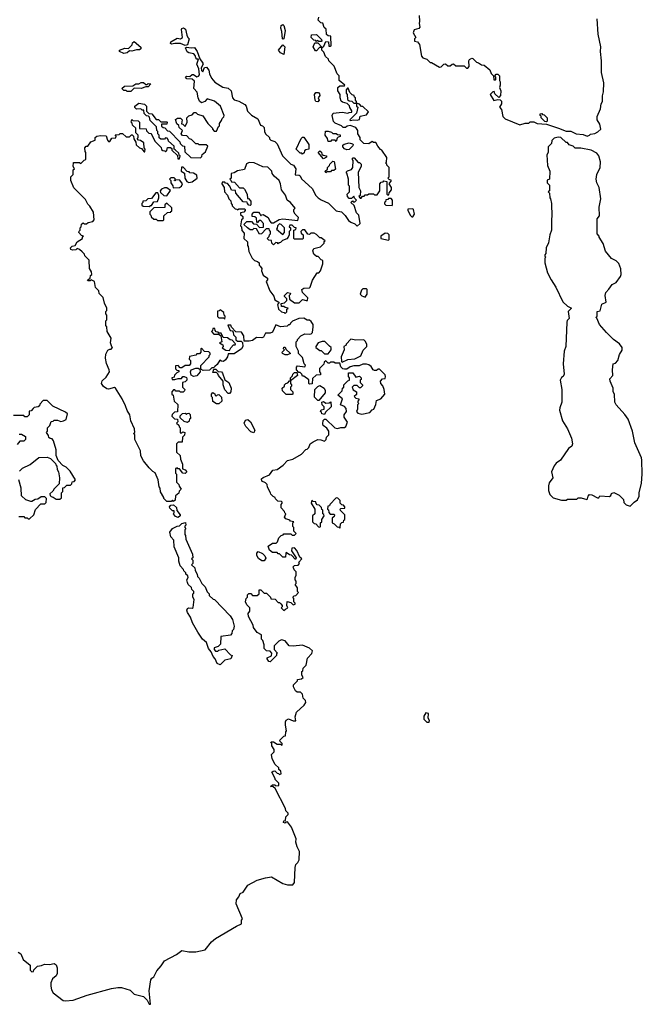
# Model space of a CAD drawing. Extents: x 2789571 to 2951634, y 860514 to 1033803.
# Tile 32 of 102: x 2860240 to 2865600, y 959720 to 968199. Entities that reach past the tile are written whole.
import ezdxf

# ---------------------------------------------------------------- set-up
doc = ezdxf.new("R2010")
doc.units = 0

msp = doc.modelspace()

# ---------------------------------------------------------------- linework, layer by layer
at = {"layer": '0CON05XD'}
for points in [[(2862575, 966953.3), (2862597.5, 966945), (2862617.5, 966915), (2862611.7, 966861.7), (2862645, 966860), (2862653, 966853), (2862667, 966827), (2862757.5, 966745), (2862790, 966685), (2862810, 966665), (2862835, 966647.5), (2862899.2, 966619.2), (2862963.9, 966553.9), (2863010, 966545), (2863043, 966513), (2863070.7, 966470.7), (2863090, 966455), (2863125, 966440), (2863145, 966420), (2863170, 966445), (2863160, 966515), (2863140, 966535), (2863118.3, 966598.3), (2863090, 966625), (2863105, 966640), (2863111.7, 966631.7), (2863125, 966630), (2863140, 966645), (2863121.7, 966661.7), (2863115, 966680), (2863095, 966660), (2863075, 966660), (2863062.5, 966675), (2863060, 966695), (2863080, 966715), (2863080, 966765), (2863070, 966775), (2863070, 966825), (2863057, 966877), (2863050, 966885), (2863061.7, 966898.3), (2863095, 966910), (2863107.5, 966925), (2863110, 966985), (2863102.5, 966997.5), (2863111.7, 967008.3), (2863118.3, 967008.3), (2863155, 966970), (2863165, 966970), (2863180, 966955), (2863180, 966935), (2863152.5, 966885), (2863160, 966755), (2863172.5, 966725), (2863170, 966685), (2863160, 966675), (2863171.7, 966661.7), (2863178.3, 966661.7), (2863191.7, 966678.3), (2863205, 966680), (2863215, 966690), (2863235, 966690), (2863245, 966700), (2863285, 966700), (2863295, 966690), (2863318.3, 966691.7), (2863340, 966725), (2863340, 966785), (2863351.7, 966798.3), (2863368.3, 966801.7), (2863375, 966810), (2863400, 966805), (2863400, 966695), (2863405, 966690), (2863418.3, 966691.7), (2863421.7, 966708.3), (2863440, 966735), (2863440, 966755), (2863420, 966785), (2863440, 966815), (2863421.7, 966821.7), (2863410, 966835), (2863420, 966845), (2863420, 966925), (2863400, 966945), (2863400, 966955), (2863390, 966965), (2863397, 966973), (2863401.7, 967011.7), (2863356.4, 967076.4), (2863345, 967080), (2863321.7, 967108.3), (2863305, 967140), (2863285, 967140), (2863275, 967150), (2863245, 967130), (2863201.7, 967131.7), (2863170, 967165), (2863170, 967185), (2863150, 967215), (2863150, 967245), (2863135, 967270), (2863085, 967287.5), (2863058.3, 967281.7), (2863045, 967270), (2863025, 967270), (2863010, 967285), (2862956.4, 967306.4), (2862941.7, 967321.7), (2862930, 967375), (2862937.5, 967392.5), (2863015, 967401.2), (2863065, 967392.5), (2863075, 967400), (2863098.3, 967401.7), (2863100, 967415), (2863081.7, 967441.7), (2863078.3, 967458.3), (2863058.3, 967478.3), (2863018.3, 967488.3), (2863008.3, 967498.3), (2863000, 967525), (2863000, 967555), (2862980, 967585), (2862980, 967615), (2862995, 967630), (2863035, 967630), (2863040, 967635), (2862990, 967675), (2862990, 967715), (2862971.7, 967731.7), (2862948.3, 967798.3), (2862911.7, 967831.7), (2862900, 967845), (2862898.3, 967858.3), (2862871.7, 967881.7), (2862858.3, 967918.3), (2862840, 967935), (2862840, 967960), (2862821.7, 967958.3), (2862795, 967930), (2862785, 967930), (2862767.5, 967965), (2862781.7, 967998.3), (2862805, 968000), (2862845, 967960), (2862858.3, 967971.7), (2862875, 968010), (2862898.3, 968008.3), (2862901.7, 967971.7), (2862915, 967970), (2862920, 967975), (2862918.3, 968058.3), (2862895, 968060), (2862881.7, 968071.7), (2862878.3, 968118.3), (2862861.7, 968131.7), (2862848.3, 968168.3), (2862831.7, 968171.7), (2862810, 968195), (2862815, 968220)], [(2863680, 968235), (2863682.5, 968185), (2863677.5, 968165), (2863683.3, 968135), (2863675, 968122.5), (2863635, 968110), (2863627.5, 968085), (2863650, 968045), (2863640, 968035), (2863640, 968015), (2863665, 968007.5), (2863682, 967985), (2863700, 967885), (2863711.7, 967871.7), (2863745, 967860), (2863775, 967830), (2863785, 967830), (2863855, 967790), (2863868.3, 967791.7), (2863890, 967815), (2863905, 967820), (2863925, 967800), (2863945, 967800), (2863963, 967817), (2863975, 967817.5), (2863995, 967800), (2864065, 967800), (2864085, 967780), (2864098.3, 967781.7), (2864110, 967795), (2864107.5, 967845), (2864112.5, 967855), (2864133, 967867), (2864140, 967865), (2864171.7, 967831.7), (2864188.3, 967828.3), (2864215, 967810), (2864238.3, 967808.3), (2864288.3, 967768.3), (2864300, 967735), (2864320, 967715), (2864321.7, 967681.7), (2864335, 967680), (2864340, 967685), (2864340, 967705), (2864330, 967715), (2864341.7, 967728.3), (2864355, 967730), (2864370, 967715), (2864370, 967675), (2864377.5, 967665), (2864377.5, 967635), (2864370, 967615), (2864382.5, 967585), (2864380, 967545), (2864365, 967530), (2864331.7, 967561.7), (2864325, 967580), (2864311.7, 967578.3), (2864290, 967555), (2864321.7, 967501.7), (2864355, 967512.5), (2864375, 967510), (2864387, 967497), (2864387, 967473), (2864370, 967445), (2864387.5, 967425), (2864400, 967365), (2864420, 967345), (2864545, 967292.5), (2864591.7, 967308.3), (2864621.7, 967308.3), (2864635, 967320), (2864665, 967320), (2864693.6, 967303.6), (2864775, 967300), (2864877.5, 967265), (2864945, 967240), (2864985, 967237.5), (2865030, 967215), (2865090, 967210), (2865125, 967196.7)], [(2865125, 967196.7), (2865145, 967203.3), (2865155, 967212.5), (2865191.7, 967218.3), (2865218.3, 967231.7), (2865243.3, 967255), (2865235, 967300), (2865210, 967335), (2865210, 967365), (2865239.3, 967430.7), (2865246.7, 967475), (2865256.2, 967495), (2865257, 967543), (2865266.4, 967576.4), (2865268.8, 967655), (2865248.8, 967745), (2865250, 967845), (2865240, 967925), (2865242, 967965), (2865220, 968075), (2865212.5, 968205)], [(2861665, 967977.5), (2861625, 967993.3), (2861575, 967993.3), (2861547, 967987), (2861537.5, 967995), (2861540.7, 968009.3), (2861595, 968040), (2861625, 968033.3), (2861642.5, 968045), (2861633.3, 968115), (2861636.7, 968123.3), (2861650.7, 968129.3), (2861668, 968118), (2861677.5, 968065), (2861687.5, 968045), (2861700, 968035), (2861685, 967982.5), (2861665, 967977.5)], [(2862505, 968030), (2862502.5, 968035), (2862496.1, 968096.1), (2862486.7, 968125), (2862491.7, 968148.3), (2862505, 968157.5), (2862515, 968150), (2862526, 968105), (2862515, 968032.5), (2862505, 968030)], [(2862835, 968010), (2862815, 968010), (2862805, 968020), (2862795, 968010), (2862788.3, 968018.3), (2862771.7, 968021.7), (2862750, 968045), (2862751.7, 968068.3), (2862795, 968070), (2862838.3, 968028.3), (2862840, 968015), (2862835, 968010)], [(2861918.3, 965211.7), (2861908.3, 965201.7), (2861895, 965200), (2861875, 965180), (2861818.3, 965178.3), (2861800, 965190), (2861799.3, 965220.7), (2861870, 965295), (2861871.7, 965308.3), (2861880, 965315), (2861878.3, 965328.3), (2861868.3, 965338.3), (2861831.7, 965341.7), (2861805, 965370), (2861800, 965365), (2861800, 965335), (2861788.3, 965321.7), (2861765, 965320), (2861755, 965310), (2861701.7, 965298.3), (2861700, 965275), (2861710, 965265), (2861710, 965235), (2861698.3, 965221.7), (2861665, 965220), (2861635, 965200), (2861621.7, 965201.7), (2861605, 965220), (2861581.7, 965218.3), (2861581.7, 965191.7), (2861591.7, 965181.7), (2861608.3, 965178.3), (2861610, 965165), (2861591.7, 965158.3), (2861571.7, 965138.3), (2861568.3, 965121.7), (2861550, 965115), (2861551.7, 965101.7), (2861575, 965100), (2861605, 965110), (2861631.7, 965108.3), (2861643.3, 965126.7), (2861655, 965127.5), (2861676.4, 965116.4), (2861680, 965105), (2861680, 965095), (2861665, 965080), (2861640, 965075), (2861640, 965035), (2861660, 965015), (2861658.3, 965001.7), (2861648.3, 964991.7), (2861625, 964990), (2861615, 965000), (2861585, 965000), (2861575, 965010), (2861565, 965010), (2861550, 964995), (2861550, 964975), (2861560, 964965), (2861570, 964915), (2861600, 964885), (2861598.3, 964821.7), (2861571.7, 964818.3), (2861551.7, 964798.3), (2861550, 964785), (2861571.7, 964761.7), (2861598.3, 964758.3), (2861600, 964735), (2861590, 964725), (2861608.3, 964708.3), (2861611.7, 964691.7), (2861620, 964685), (2861621.7, 964641.7), (2861635, 964640), (2861645, 964650), (2861660, 964645), (2861658.3, 964621.7), (2861640, 964605), (2861638.3, 964561.7), (2861605, 964560), (2861590, 964545), (2861590, 964475), (2861620, 964445), (2861623, 964413), (2861641.7, 964371.7), (2861641.7, 964331.7), (2861665, 964322.5), (2861677.5, 964305), (2861665, 964290), (2861645, 964292.5), (2861615, 964330), (2861601.7, 964331.7), (2861595, 964340), (2861580, 964335), (2861580, 964295), (2861590, 964285), (2861590, 964215), (2861610, 964195), (2861611.7, 964181.7), (2861630, 964155), (2861611.7, 964138.3), (2861608.3, 964121.7), (2861581.7, 964098.3), (2861578.3, 964061.7), (2861565, 964050), (2861555, 964060), (2861545, 964050), (2861505, 964050), (2861480, 964075), (2861480, 964085), (2861453, 964133), (2861450, 964165), (2861440, 964175), (2861432.5, 964235), (2861407, 964297), (2861385, 964307.5), (2861355, 964340), (2861305, 964400), (2861283, 964443), (2861280, 964485), (2861230, 964585), (2861230, 964625), (2861220, 964635), (2861230, 964645), (2861227.5, 964675), (2861197.5, 964745), (2861187.5, 964795), (2861164.1, 964834.1), (2861151.2, 964875), (2861121.2, 964935), (2861065, 965026.2), (2861055, 965031.2), (2861005, 965017.3), (2860989.1, 965019.1), (2860960.5, 965040.5), (2860944.7, 965064.7), (2860950.3, 965089.7), (2860985, 965121.4), (2861011.9, 965165), (2861011.1, 965185), (2860987.5, 965237.5), (2860978.6, 965285), (2860980.3, 965319.7), (2860998.3, 965351.7), (2861015, 965362.5), (2861027.5, 965362.5), (2861040, 965375), (2861031.7, 965381.7), (2861020, 965415), (2861027, 965457), (2860992.5, 965515), (2860990, 965555), (2860980, 965565), (2860980, 965605), (2860990, 965615), (2860990, 965655), (2860980, 965665), (2860980, 965685), (2860990, 965695), (2860990, 965715), (2860968.3, 965758.3), (2860957, 965807), (2860925, 965840), (2860920, 965865), (2860893, 965893), (2860882.5, 965945), (2860855, 965960), (2860845, 965950), (2860825, 965950), (2860822.5, 965955), (2860847.5, 965972.5), (2860850, 965995), (2860860, 966005), (2860857, 966027), (2860840, 966055), (2860837, 966127), (2860800, 966165), (2860798.3, 966178.3), (2860778.3, 966198.3), (2860755, 966220), (2860733, 966227), (2860721.7, 966218.3), (2860693.9, 966213.9), (2860680.7, 966220.7), (2860677.5, 966235), (2860692.3, 966247.7), (2860716.7, 966253.3), (2860733.6, 966286.4), (2860780, 966315), (2860781.7, 966328.3), (2860790, 966335), (2860771.7, 966341.7), (2860750, 966365), (2860751.7, 966378.3), (2860760, 966385), (2860760, 966405), (2860770, 966415), (2860771.7, 966438.3), (2860785, 966450), (2860795, 966440), (2860815, 966440), (2860828.3, 966451.7), (2860868.3, 966461.7), (2860880, 966475), (2860875, 966540), (2860843, 966593), (2860825, 966610), (2860805, 966650), (2860705, 966750), (2860680, 966815), (2860680, 966845), (2860700, 966865), (2860700, 966905), (2860710, 966915), (2860700, 966935), (2860701.7, 966968.3), (2860755, 966970), (2860765, 966960), (2860795, 966990), (2860810, 966995), (2860810, 967055), (2860803, 967063), (2860800, 967095), (2860811.7, 967108.3), (2860825, 967110), (2860851.7, 967148.3), (2860888.3, 967161.7), (2860890, 967185), (2860903, 967197), (2860935, 967202.5), (2860985, 967200), (2860995, 967160), (2861005, 967150), (2861015, 967150), (2861031.7, 967178.3), (2861068.3, 967181.7), (2861070, 967195), (2861061.7, 967208.3), (2861095, 967210), (2861105, 967220), (2861125, 967220), (2861155, 967190), (2861185, 967190), (2861201.7, 967208.3), (2861208.3, 967208.3), (2861220, 967195), (2861221.7, 967171.7), (2861240, 967145), (2861241.7, 967121.7), (2861270, 967095), (2861288.3, 967088.3), (2861311.7, 967061.7), (2861318.3, 967061.7), (2861320, 967085), (2861310, 967095), (2861308.3, 967138.3), (2861278.3, 967158.3), (2861261.7, 967161.7), (2861250, 967175), (2861260, 967185), (2861260, 967205), (2861240, 967225), (2861240, 967265), (2861211.7, 967291.7), (2861208.3, 967308.3), (2861200, 967315), (2861205, 967340), (2861215, 967330), (2861258.3, 967328.3), (2861270, 967315), (2861271.7, 967261.7), (2861328.3, 967258.3), (2861331.7, 967241.7), (2861351.7, 967221.7), (2861368.3, 967218.3), (2861378.3, 967208.3), (2861401.7, 967151.7), (2861458.3, 967098.3), (2861461.7, 967081.7), (2861471.7, 967071.7), (2861488.3, 967068.3), (2861495, 967060), (2861507, 967073), (2861511.7, 967098.3), (2861538.3, 967098.3), (2861548.3, 967088.3), (2861550, 967075), (2861598.3, 967028.3), (2861600, 967000), (2861615, 967000), (2861620, 967025), (2861611.7, 967031.7), (2861608.3, 967048.3), (2861578.3, 967078.3), (2861570, 967085), (2861568.3, 967108.3), (2861521.7, 967151.7), (2861518.3, 967168.3), (2861508.3, 967178.3), (2861495, 967180), (2861485, 967170), (2861455, 967170), (2861441.7, 967181.7), (2861440, 967205), (2861430, 967215), (2861430, 967235), (2861420, 967245), (2861417, 967277), (2861361.7, 967331.7), (2861358.3, 967358.3), (2861348.3, 967368.3), (2861331.7, 967371.7), (2861311.7, 967391.7), (2861308.3, 967418.3), (2861295, 967420), (2861281.7, 967431.7), (2861245, 967427.5), (2861231.7, 967441.7), (2861230, 967455), (2861265, 967480), (2861315, 967470), (2861330, 967455), (2861331.7, 967411.7), (2861351.7, 967391.7), (2861378.3, 967388.3), (2861415, 967340), (2861435, 967340), (2861455, 967320), (2861505, 967320), (2861510, 967315), (2861505, 967300), (2861461.7, 967298.3), (2861461.7, 967281.7), (2861475, 967270), (2861488.3, 967268.3), (2861511.7, 967241.7), (2861528.3, 967238.3), (2861618.3, 967148.3), (2861621.7, 967131.7), (2861641.7, 967111.7), (2861658.3, 967108.3), (2861661.7, 967061.7), (2861711.7, 967011.7), (2861795, 967010), (2861808.3, 967021.7), (2861811.7, 967038.3), (2861838.3, 967061.7), (2861858.3, 967108.3), (2861845, 967120), (2861785, 967120), (2861775, 967130), (2861755, 967130), (2861718.3, 967168.3), (2861701.7, 967171.7), (2861678.3, 967198.3), (2861641.7, 967201.7), (2861630, 967215), (2861640, 967245), (2861611.7, 967271.7), (2861608.3, 967288.3), (2861591.7, 967301.7), (2861581.7, 967338.3), (2861598.3, 967351.7), (2861625, 967350), (2861637.5, 967335), (2861631.7, 967301.7), (2861645, 967300), (2861665, 967280), (2861682.5, 967315), (2861680, 967355), (2861695, 967370), (2861725, 967380), (2861741.7, 967398.3), (2861755, 967400), (2861770, 967385), (2861815, 967370), (2861860, 967305), (2861900, 967265), (2861900, 967255), (2861915, 967240), (2861935, 967240), (2861951.7, 967278.3), (2861960, 967285), (2861960, 967305), (2861978.3, 967331.7), (2861981.7, 967348.3), (2861998.3, 967361.7), (2862000, 967375), (2861967.5, 967455), (2861916.1, 967496.1), (2861855, 967517.5), (2861832.5, 967495), (2861805, 967482.5), (2861786.4, 967496.4), (2861776.2, 967525), (2861767.5, 967575), (2861740, 967605), (2861745, 967670), (2861725, 967687.5), (2861678.3, 967688.3), (2861667.5, 967705), (2861675, 967712.5), (2861705, 967710), (2861725, 967727.5), (2861735, 967727.5), (2861765, 967706.7), (2861778, 967712), (2861786.7, 967725), (2861782.5, 967775), (2861763.3, 967815), (2861778.3, 967858.3), (2861765, 967860), (2861755, 967870), (2861751.7, 967891.7), (2861740, 967905), (2861695, 967913.3), (2861682.3, 967922.3), (2861667.5, 967955), (2861677, 967963), (2861715, 967956), (2861745, 967960), (2861767.5, 967925), (2861791.7, 967861.7), (2861817.5, 967825), (2861820, 967815), (2861802.5, 967785), (2861805, 967760), (2861815, 967750), (2861831.7, 967788.3), (2861849.3, 967789.3), (2861867.5, 967765), (2861873, 967733), (2861890, 967695), (2861920.7, 967660.7), (2861988.3, 967618.3), (2862035, 967610), (2862060, 967585), (2862072.5, 967525), (2862085, 967510), (2862125, 967497.5), (2862179.3, 967469.3), (2862190, 967455), (2862200.7, 967410.7), (2862235, 967377.5), (2862290, 967345), (2862311.7, 967291.7), (2862330, 967285), (2862345, 967270), (2862347.5, 967235), (2862357, 967217), (2862390, 967185), (2862391.7, 967171.7), (2862401.7, 967161.7), (2862435, 967150), (2862455, 967130), (2862502.5, 967025), (2862575, 966953.3)], [(2861135, 967907.5), (2861100, 967925), (2861100, 967935), (2861145, 967952.5), (2861175, 967950), (2861208.3, 967981.7), (2861211.7, 967998.3), (2861225, 968010), (2861281.7, 967961.7), (2861281.7, 967948.3), (2861271.7, 967938.3), (2861245, 967940), (2861205, 967927.5), (2861185, 967930), (2861165, 967912.5), (2861135, 967907.5)], [(2862515, 967900), (2862485, 967912.5), (2862467.5, 967935), (2862505, 967982.5), (2862522.5, 967965), (2862515, 967900)], [(2861195, 967580), (2861165, 967580), (2861155, 967590), (2861135, 967590), (2861120, 967605), (2861143, 967627), (2861215, 967630), (2861240, 967645), (2861265, 967647.5), (2861285, 967657.5), (2861305, 967657.5), (2861325, 967640), (2861338.3, 967641.7), (2861345, 967650), (2861370, 967645), (2861345, 967620), (2861325, 967620), (2861285, 967607.5), (2861225, 967610), (2861195, 967580)], [(2863140, 967480), (2863140, 967495), (2863130, 967505), (2863130, 967525), (2863121.7, 967531.7), (2863120, 967545), (2863101.7, 967551.7), (2863081.7, 967571.7), (2863068.3, 967608.3), (2863061.7, 967608.3), (2863050, 967595), (2863050, 967565), (2863060, 967555), (2863062.5, 967512.5), (2863075, 967500), (2863098.3, 967498.3), (2863115, 967480), (2863135, 967480), (2863140, 967480)], [(2862805, 967490), (2862790, 967495), (2862782.5, 967505), (2862777.5, 967555), (2862788.3, 967571.7), (2862811.7, 967571.7), (2862821.7, 967561.7), (2862822.5, 967545), (2862810, 967525), (2862817.5, 967505), (2862805, 967490)], [(2863085, 967330), (2863115, 967337.5), (2863145, 967332.5), (2863165, 967340), (2863171.7, 967368.3), (2863225, 967380), (2863242.5, 967405), (2863195, 967450), (2863181.7, 967451.7), (2863165, 967470), (2863140, 967480), (2863140, 967455), (2863150, 967445), (2863140, 967395), (2863082.5, 967335), (2863085, 967330)], [(2864775, 967320), (2864761.7, 967321.7), (2864730, 967355), (2864728.3, 967368.3), (2864720, 967375), (2864721.7, 967388.3), (2864735, 967390), (2864741.7, 967381.7), (2864755, 967380), (2864780, 967355), (2864780, 967325), (2864775, 967320)], [(2862675, 967040), (2862668.3, 967048.3), (2862655, 967050), (2862620, 967085), (2862663, 967177), (2862673, 967187), (2862685, 967187.5), (2862730, 967125), (2862730, 967085), (2862701.7, 967078.3), (2862691.7, 967068.3), (2862688.3, 967051.7), (2862675, 967040)], [(2862965, 967150), (2862955, 967160), (2862925, 967160), (2862915, 967150), (2862895, 967150), (2862890, 967175), (2862870, 967205), (2862871.7, 967238.3), (2862895, 967240), (2862925, 967230), (2862935, 967220), (2862965, 967220), (2862975, 967210), (2862998.3, 967208.3), (2862998.3, 967191.7), (2862981.7, 967188.3), (2862971.7, 967178.3), (2862965, 967150)], [(2865495, 964010), (2865530, 964045), (2865560, 964065), (2865572.5, 964095), (2865572.5, 964125), (2865593, 964207), (2865600, 964285), (2865596.2, 964405), (2865593.3, 964425), (2865536.2, 964555), (2865516, 964655), (2865477.7, 964757.7), (2865449.3, 964799.3), (2865373.6, 964883.6), (2865362.5, 964905), (2865360, 964975), (2865350, 964995), (2865350, 965025), (2865322.5, 965085), (2865320, 965105), (2865347.5, 965135), (2865342.5, 965185), (2865350, 965235), (2865368.3, 965241.7), (2865390, 965265), (2865402.5, 965315), (2865426.4, 965353.6), (2865426.7, 965375), (2865405, 965407.5), (2865352.5, 965445), (2865292.5, 965505), (2865232.5, 965575), (2865208.3, 965628.3), (2865200, 965635), (2865210, 965645), (2865210, 965685), (2865238.3, 965691.7), (2865251.7, 965748.3), (2865290, 965765), (2865280, 965825), (2865285, 965850), (2865313, 965877), (2865340.5, 965919.5), (2865373.9, 965936.1), (2865413.6, 965986.4), (2865418, 966005), (2865413.9, 966053.9), (2865399.3, 966099.3), (2865375, 966122.5), (2865333.6, 966143.6), (2865282.5, 966205), (2865261.7, 966271.7), (2865230, 966325), (2865230, 966335), (2865210, 966355), (2865212.5, 966485), (2865231.7, 966508.3), (2865227.5, 966585), (2865242.5, 966655), (2865227.5, 966755), (2865207.5, 966795), (2865202.5, 966825), (2865207.5, 966865), (2865236.4, 966926.4), (2865238.8, 966975), (2865226.7, 967025), (2865208.3, 967048.3), (2865160, 967075), (2865071.7, 967091.7), (2865023, 967093), (2865005, 967110), (2864971.7, 967121.7), (2864955, 967140), (2864945, 967140), (2864900, 967185), (2864875, 967187.5), (2864841.7, 967178.3), (2864821.7, 967158.3), (2864818.3, 967131.7), (2864790, 967105), (2864790, 967055), (2864777.5, 967035), (2864783.6, 966943.6), (2864802.5, 966895), (2864800, 966825), (2864781.7, 966818.3), (2864780, 966795), (2864800, 966775), (2864800, 966725), (2864790, 966715), (2864800, 966705), (2864802.5, 966665), (2864810, 966655), (2864817.5, 966615), (2864822.5, 966505), (2864817.5, 966485), (2864817.5, 966385), (2864802.5, 966345), (2864791.7, 966278.3), (2864772.5, 966235), (2864770, 966185), (2864760, 966175), (2864761.7, 966161.7), (2864770, 966155), (2864760, 966145), (2864760, 966105), (2864785, 966020), (2864815, 965960), (2864856.1, 965896.1), (2864915, 965770), (2864955, 965732.5), (2864990, 965715), (2864963, 965687), (2864970, 965625), (2864953, 965607), (2864950, 965595), (2864942.5, 965385), (2864927, 965343), (2864920, 965235), (2864926.7, 965145), (2864920, 965125), (2864903.6, 965116.4), (2864893.3, 965095), (2864907, 965013), (2864906.7, 964905), (2864888.8, 964855), (2864888, 964835), (2864913.8, 964745), (2864956.7, 964675), (2864990, 964595), (2865000, 964545), (2864993.6, 964526.4), (2864963.9, 964506.1), (2864895.7, 964404.3), (2864859.7, 964380.3), (2864841.7, 964358.3), (2864818.6, 964305), (2864830, 964255), (2864799.3, 964210.7), (2864791.2, 964185), (2864793.8, 964145), (2864805, 964110), (2864831.7, 964081.7), (2864905, 964062.5), (2864945, 964062.5), (2864955, 964070), (2865035, 964070), (2865048.3, 964081.7), (2865075, 964082.5), (2865121.7, 964068.3), (2865128.3, 964071.7), (2865133, 964097), (2865145, 964110), (2865165, 964107.5), (2865215, 964080), (2865225, 964080), (2865235, 964100), (2865317.5, 964092.5), (2865328.3, 964101.7), (2865335, 964120), (2865355, 964127.5), (2865400, 964105), (2865438.3, 964068.3), (2865441.7, 964041.7), (2865461.7, 964021.7), (2865495, 964010)], [(2863055, 967077.5), (2863035, 967087.5), (2863022.5, 967105), (2863021.7, 967118.3), (2863033, 967127), (2863075, 967137.5), (2863105, 967130), (2863110, 967125), (2863108.3, 967111.7), (2863075, 967080), (2863055, 967077.5)], [(2862855, 967000), (2862810, 967055), (2862825, 967070), (2862838.3, 967058.3), (2862841.7, 967041.7), (2862851.7, 967031.7), (2862880, 967025), (2862880, 967015), (2862855, 967000)], [(2861695, 966796.7), (2861725, 966803.8), (2861766.7, 966835), (2861765, 966860), (2861737, 966877), (2861705, 966880), (2861698.3, 966888.3), (2861681.7, 966891.7), (2861648.3, 966928.3), (2861631.7, 966928.3), (2861630, 966895), (2861658.3, 966878.3), (2861662.5, 966835), (2861677.5, 966805), (2861695, 966796.7)], [(2862525, 965670), (2862538.3, 965681.7), (2862540, 965705), (2862550, 965715), (2862525, 965720), (2862515, 965730), (2862495, 965730), (2862490, 965755), (2862518.3, 965761.7), (2862538.3, 965781.7), (2862540, 965795), (2862520, 965815), (2862520, 965825), (2862545, 965850), (2862570, 965845), (2862568.3, 965831.7), (2862560, 965825), (2862561.7, 965791.7), (2862605, 965760), (2862645, 965760), (2862675, 965790), (2862705, 965780), (2862718.3, 965781.7), (2862720, 965805), (2862675, 965850), (2862670, 965875), (2862685, 965887.5), (2862735, 965890), (2862740, 965895), (2862760, 965955), (2862801.7, 966018.3), (2862815, 966020), (2862830, 966035), (2862850, 966095), (2862850, 966125), (2862835, 966130), (2862808.3, 966158.3), (2862795, 966160), (2862770.7, 966180.7), (2862763, 966207), (2862771.7, 966228.3), (2862828.3, 966241.7), (2862860, 966275), (2862861.7, 966288.3), (2862870, 966295), (2862835, 966320), (2862825, 966320), (2862795, 966350), (2862775, 966360), (2862745, 966360), (2862735, 966350), (2862721.7, 966351.7), (2862695, 966390), (2862675, 966390), (2862660, 966375), (2862661.7, 966361.7), (2862680, 966345), (2862680, 966315), (2862675, 966310), (2862605, 966310), (2862600, 966315), (2862600, 966385), (2862618.3, 966391.7), (2862620, 966405), (2862605, 966410), (2862585, 966430), (2862565, 966430), (2862560, 966415), (2862570, 966405), (2862570, 966385), (2862560, 966375), (2862560, 966345), (2862550, 966325), (2862538.3, 966311.7), (2862501.7, 966298.3), (2862485, 966280), (2862471.7, 966278.3), (2862465, 966270), (2862458.3, 966278.3), (2862445, 966280), (2862425, 966260), (2862410, 966275), (2862408.3, 966298.3), (2862385, 966300), (2862370, 966315), (2862388.3, 966331.7), (2862390, 966345), (2862400, 966355), (2862400, 966375), (2862390, 966385), (2862388.3, 966398.3), (2862361.7, 966398.3), (2862320, 966355), (2862305, 966352.5), (2862278.3, 966398.3), (2862255, 966400), (2862245, 966390), (2862225, 966390), (2862200, 966405), (2862170, 966435), (2862195, 966460), (2862235, 966460), (2862251.7, 966441.7), (2862278.3, 966438.3), (2862305, 966410), (2862338.3, 966411.7), (2862337.5, 966445), (2862315, 966470), (2862301.7, 966468.3), (2862285, 966450), (2862280, 966455), (2862278.3, 966488.3), (2862265, 966500), (2862240, 966505), (2862240, 966525), (2862255, 966540), (2862295, 966540), (2862308.3, 966528.3), (2862315, 966510), (2862321.7, 966518.3), (2862335, 966520), (2862380, 966495), (2862393, 966463), (2862405, 966450), (2862425, 966450), (2862473, 966477), (2862505, 966482.5), (2862635, 966470), (2862640, 966495), (2862610, 966525), (2862600, 966545), (2862600, 966565), (2862610, 966575), (2862572.5, 966625), (2862542.5, 966645), (2862528.3, 966688.3), (2862492.5, 966735), (2862486.4, 966786.4), (2862472.5, 966815), (2862430.7, 966850.7), (2862413, 966873), (2862410, 966895), (2862375, 966930), (2862333, 966933), (2862257, 966967), (2862215, 966970), (2862193, 966957), (2862175, 966910), (2862115, 966897.5), (2862085, 966880), (2862060, 966875), (2862060, 966835), (2862050, 966825), (2862058.3, 966818.3), (2862061.7, 966801.7), (2862088.3, 966798.3), (2862131.7, 966751.7), (2862165, 966750), (2862175, 966740), (2862197.5, 966695), (2862200, 966660), (2862208.3, 966658.3), (2862230, 966635), (2862230, 966605), (2862225, 966600), (2862211.7, 966601.7), (2862200, 966615), (2862198.3, 966628.3), (2862165, 966630), (2862100, 966705), (2862098.3, 966728.3), (2862061.7, 966731.7), (2862050, 966765), (2862028.3, 966788.3), (2862011.7, 966791.7), (2862005, 966800), (2861981.7, 966798.3), (2861980, 966785), (2862000, 966755), (2862002.5, 966715), (2862028.3, 966688.3), (2862040, 966655), (2862058.3, 966638.3), (2862060, 966615), (2862070, 966605), (2862070, 966595), (2862095, 966570), (2862108.3, 966568.3), (2862115, 966560), (2862125, 966570), (2862175, 966570), (2862180, 966565), (2862180, 966555), (2862168.3, 966541.7), (2862140, 966535), (2862141.7, 966521.7), (2862160, 966505), (2862160, 966485), (2862150, 966475), (2862140, 966425), (2862150, 966415), (2862153, 966383), (2862171.7, 966361.7), (2862170, 966315), (2862200, 966285), (2862200, 966255), (2862207, 966247), (2862213, 966203), (2862228.3, 966168.3), (2862240, 966145), (2862260, 966125), (2862287, 966117), (2862300, 966105), (2862300, 966085), (2862310, 966075), (2862323.3, 966055), (2862322.5, 966035), (2862335, 966000), (2862371.7, 965971.7), (2862371.7, 965958.3), (2862362.5, 965945), (2862392.5, 965865), (2862427.7, 965817.7), (2862437.5, 965785), (2862470, 965765), (2862468.3, 965751.7), (2862460, 965745), (2862467.5, 965705), (2862495, 965682.5), (2862517.5, 965677.5), (2862525, 965670)], [(2862875, 966880), (2862870, 966895), (2862888.3, 966911.7), (2862890, 966925), (2862907, 966943), (2862910, 966955), (2862935, 966980), (2862948.3, 966978.3), (2862958.3, 966911.7), (2862945, 966900), (2862925, 966900), (2862915, 966890), (2862885, 966890), (2862875, 966880)], [(2861561.7, 966751.7), (2861615, 966753.8), (2861632.5, 966765), (2861640, 966785), (2861618.3, 966818.3), (2861580, 966820), (2861575, 966810), (2861570, 966815), (2861580, 966825), (2861568.3, 966838.3), (2861541.7, 966838.3), (2861530, 966825), (2861540, 966815), (2861540, 966795), (2861558.3, 966768.3), (2861561.7, 966751.7)], [(2861505, 966682.5), (2861538.3, 966728.3), (2861505, 966750), (2861485, 966750), (2861461.7, 966738.3), (2861450, 966725), (2861451.7, 966711.7), (2861480, 966685), (2861505, 966682.5)], [(2861355, 966590), (2861365, 966600), (2861375, 966600), (2861395, 966630), (2861426.7, 966633.3), (2861437.5, 966665), (2861437.5, 966685), (2861428.3, 966708.3), (2861411.7, 966708.3), (2861375, 966660), (2861343, 966657), (2861325, 966640), (2861300, 966635), (2861300, 966625), (2861290, 966615), (2861291.7, 966601.7), (2861303.6, 966593.6), (2861355, 966590)], [(2861475, 966470), (2861480, 966475), (2861481.7, 966508.3), (2861511.7, 966538.3), (2861540, 966540), (2861541.7, 966548.3), (2861550, 966550), (2861548.3, 966578.3), (2861505, 966620), (2861490, 966605), (2861488.3, 966581.7), (2861395, 966580), (2861360, 966545), (2861360, 966525), (2861370, 966515), (2861371.7, 966501.7), (2861395, 966480), (2861415, 966480), (2861425, 966470), (2861475, 966470)], [(2863445, 966600), (2863450, 966605), (2863450, 966645), (2863438.3, 966658.3), (2863415, 966660), (2863408.3, 966651.7), (2863391.7, 966648.3), (2863388.3, 966631.7), (2863380, 966625), (2863381.7, 966611.7), (2863391.7, 966601.7), (2863445, 966600)], [(2863625, 966500), (2863637.5, 966525), (2863630, 966565), (2863625, 966570), (2863581.7, 966568.3), (2863580, 966555), (2863603, 966513), (2863615, 966500), (2863625, 966500)], [(2862505, 966350), (2862520, 966365), (2862520, 966405), (2862490, 966435), (2862475, 966440), (2862460, 966425), (2862457, 966403), (2862450, 966395), (2862505, 966350)], [(2863415, 966300), (2863420, 966305), (2863420, 966345), (2863408.3, 966358.3), (2863385, 966360), (2863350, 966335), (2863350, 966315), (2863415, 966300)], [(2863215, 965810), (2863230, 965835), (2863230, 965875), (2863225, 965880), (2863195, 965880), (2863181.7, 965868.3), (2863170, 965835), (2863185, 965820), (2863215, 965810)], [(2862005, 965620), (2862010, 965645), (2862000, 965655), (2861998.3, 965678.3), (2861965, 965700), (2861958.3, 965691.7), (2861941.7, 965688.3), (2861941.7, 965641.7), (2861955, 965630), (2861995, 965630), (2862005, 965620)], [(2862127.5, 960645), (2862137, 960673), (2862163, 960687), (2862202.5, 960745), (2862285, 960790), (2862355, 960810), (2862406.4, 960816.4), (2862505, 960760), (2862545, 960747.5), (2862591.7, 960748.3), (2862605, 960770), (2862611.7, 960898.3), (2862617.5, 960925), (2862635, 960940), (2862647, 960963), (2862647.5, 961035), (2862627.5, 961075), (2862617.5, 961115), (2862620, 961145), (2862580, 961245), (2862545, 961290), (2862531.7, 961288.3), (2862525, 961280), (2862510, 961285), (2862515, 961300), (2862528.3, 961301.7), (2862530, 961335), (2862550, 961355), (2862550, 961365), (2862530, 961385), (2862527.5, 961405), (2862438.3, 961578.3), (2862421.7, 961591.7), (2862400, 961595), (2862415, 961610), (2862435, 961610), (2862445, 961600), (2862470, 961605), (2862470, 961625), (2862440, 961655), (2862440, 961665), (2862411.7, 961718.3), (2862421.7, 961728.3), (2862435, 961730), (2862455, 961710), (2862468.3, 961708.3), (2862475, 961700), (2862490, 961705), (2862487, 961727), (2862471.7, 961741.7), (2862470, 961755), (2862440, 961785), (2862412.5, 961835), (2862408.3, 961871.7), (2862430, 961895), (2862430, 961915), (2862410, 961945), (2862410, 961965), (2862402.5, 961975), (2862405, 961980), (2862425, 961980), (2862455, 961960), (2862485, 961960), (2862498.3, 961951.7), (2862500, 961965), (2862481.7, 961981.7), (2862480, 961995), (2862515, 962030), (2862527, 962033), (2862530, 962065), (2862537.5, 962075), (2862526.7, 962125), (2862527, 962153), (2862533.3, 962166.7), (2862555, 962177.5), (2862595, 962160), (2862618.3, 962161.7), (2862612.5, 962195), (2862623, 962237), (2862690, 962295), (2862701.7, 962318.3), (2862700, 962335), (2862680, 962355), (2862675, 962390), (2862657, 962407), (2862628.3, 962408.3), (2862615, 962420), (2862597.5, 962455), (2862598.3, 962471.7), (2862630, 962505), (2862631.7, 962518.3), (2862667, 962523), (2862680, 962535), (2862670, 962555), (2862670, 962585), (2862677, 962593), (2862680, 962615), (2862705, 962640), (2862718.3, 962701.7), (2862755, 962740), (2862760, 962765), (2862735, 962787.5), (2862675, 962812.5), (2862595, 962803.3), (2862558.3, 962808.3), (2862525, 962850), (2862495, 962857.5), (2862471.7, 962848.3), (2862431.7, 962808.3), (2862430, 962775), (2862460, 962745), (2862451.7, 962738.3), (2862450, 962725), (2862405, 962677.5), (2862395, 962670), (2862385, 962672.5), (2862370, 962695), (2862370, 962705), (2862408.3, 962721.7), (2862410, 962745), (2862395, 962760), (2862365, 962762.5), (2862344.1, 962784.1), (2862343.3, 962815), (2862331.7, 962851.7), (2862320, 962865), (2862321.7, 962901.7), (2862285, 962922.5), (2862252.5, 962965), (2862250, 962985), (2862208.3, 963058.3), (2862207.5, 963085), (2862220, 963105), (2862220, 963135), (2862195, 963160), (2862182.5, 963185), (2862190, 963215), (2862200, 963225), (2862200, 963245), (2862211.7, 963258.3), (2862228.3, 963258.3), (2862245, 963240), (2862285, 963240), (2862300, 963255), (2862301.7, 963288.3), (2862315, 963290), (2862345, 963260), (2862365, 963260), (2862400, 963225), (2862401.7, 963211.7), (2862438.3, 963208.3), (2862465, 963180), (2862475, 963180), (2862488.3, 963168.3), (2862500, 963155), (2862498.3, 963141.7), (2862490, 963135), (2862515, 963110), (2862528.3, 963121.7), (2862547.5, 963135), (2862540, 963155), (2862541.7, 963188.3), (2862575, 963180), (2862595, 963160), (2862610, 963165), (2862610, 963175), (2862600, 963185), (2862600, 963215), (2862590, 963225), (2862601.7, 963238.3), (2862618.3, 963241.7), (2862640, 963265), (2862630, 963275), (2862630, 963305), (2862610, 963335), (2862620, 963345), (2862620, 963365), (2862610, 963375), (2862610, 963395), (2862620, 963415), (2862620, 963445), (2862601.7, 963461.7), (2862598.3, 963478.3), (2862590, 963485), (2862605, 963500), (2862638.3, 963501.7), (2862650, 963515), (2862641.7, 963528.3), (2862667.5, 963555), (2862651.7, 963571.7), (2862627, 963627), (2862605, 963650), (2862581.7, 963648.3), (2862580, 963625), (2862620, 963565), (2862615, 963550), (2862578.3, 963588.3), (2862561.7, 963591.7), (2862535, 963610), (2862530, 963605), (2862528.3, 963571.7), (2862505, 963570), (2862475, 963600), (2862465, 963600), (2862455, 963610), (2862415, 963610), (2862391.7, 963631.7), (2862380, 963665), (2862415, 963690), (2862448.3, 963691.7), (2862458.3, 963701.7), (2862471.7, 963738.3), (2862491.7, 963758.3), (2862508.3, 963761.7), (2862515, 963770), (2862575, 963770), (2862585, 963760), (2862605, 963760), (2862620, 963775), (2862600, 963795), (2862600, 963825), (2862590, 963835), (2862590, 963865), (2862600, 963875), (2862571.7, 963881.7), (2862565, 963890), (2862531.7, 963901.7), (2862520, 963915), (2862530, 963945), (2862521.7, 963951.7), (2862520, 963965), (2862490, 963995), (2862490, 964025), (2862500, 964035), (2862500, 964045), (2862495, 964050), (2862461.7, 964051.7), (2862441.7, 964071.7), (2862440, 964085), (2862421.7, 964091.7), (2862401.7, 964111.7), (2862400, 964125), (2862373, 964173), (2862370, 964195), (2862355, 964210), (2862323.6, 964223.6), (2862322.5, 964245), (2862335, 964257.5), (2862389.3, 964280.7), (2862420, 964320), (2862455, 964326.7), (2862508.3, 964361.7), (2862545, 964402.5), (2862590, 964415), (2862665, 964457.5), (2862701.7, 964498.3), (2862715, 964500), (2862730, 964515), (2862740, 964545), (2862766.4, 964563.6), (2862805, 964582.5), (2862831.7, 964581.7), (2862865, 964570), (2862877, 964583), (2862880, 964605), (2862900, 964625), (2862900, 964655), (2862885, 964680), (2862853.6, 964703.6), (2862848.3, 964718.3), (2862853, 964747), (2862865, 964760), (2862875, 964760), (2862953, 964683), (2862975, 964677.5), (2863005, 964686.7), (2863035, 964687.5), (2863047.5, 964695), (2863061.7, 964731.7), (2863032.5, 964775), (2863032.5, 964795), (2863052.5, 964825), (2863051.7, 964851.7), (2863037, 964867), (2863001.7, 964881.7), (2863020, 964935), (2862980, 964965), (2863017, 965003), (2863020, 965025), (2863030, 965035), (2863030, 965055), (2863065, 965090), (2863080, 965095), (2863080, 965115), (2863070, 965125), (2863071.7, 965158.3), (2863107, 965157), (2863135, 965120), (2863165, 965130), (2863180, 965115), (2863178.3, 965101.7), (2863170, 965095), (2863170, 965075), (2863190, 965055), (2863190, 965045), (2863175, 965030), (2863165, 965030), (2863145, 965050), (2863115, 965050), (2863102.5, 965035), (2863111.7, 965011.7), (2863140, 964995), (2863138.3, 964971.7), (2863120, 964955), (2863135, 964940), (2863160, 964935), (2863160, 964925), (2863150, 964915), (2863151.7, 964901.7), (2863160, 964895), (2863148.3, 964881.7), (2863147.5, 964845), (2863140, 964825), (2863151.7, 964811.7), (2863185, 964802.5), (2863253, 964817), (2863275, 964840), (2863290, 964845), (2863306.7, 964885), (2863311.7, 964918.3), (2863350, 964935), (2863382.5, 964975), (2863376.7, 965015), (2863366.7, 965045), (2863350, 965065), (2863346.7, 965085), (2863363, 965107), (2863385, 965110), (2863390, 965125), (2863385, 965140), (2863338.3, 965188.3), (2863325, 965190), (2863311.7, 965178.3), (2863295, 965177.5), (2863283.6, 965183.6), (2863265, 965212.5), (2863245, 965227.5), (2863225, 965232.5), (2863195, 965232.5), (2863161.7, 965218.3), (2863115, 965217.5), (2863085, 965210), (2863055, 965190), (2863035, 965190), (2863023, 965193), (2863005, 965210), (2862995, 965240), (2862955, 965240), (2862945, 965250), (2862915, 965250), (2862908.3, 965241.7), (2862895, 965240), (2862875, 965260), (2862861.7, 965248.3), (2862858.3, 965231.7), (2862820, 965195), (2862820, 965165), (2862830, 965155), (2862828.3, 965141.7), (2862791.7, 965138.3), (2862761.7, 965108.3), (2862758.3, 965061.7), (2862735, 965060), (2862730, 965065), (2862728.3, 965098.3), (2862685, 965130), (2862675, 965130), (2862670, 965145), (2862655, 965160), (2862641.7, 965161.7), (2862622.5, 965182.5), (2862623, 965207), (2862631.7, 965218.3), (2862695, 965210), (2862700, 965225), (2862690, 965235), (2862675, 965290), (2862640, 965325), (2862640, 965345), (2862620, 965385), (2862620, 965425), (2862630, 965435), (2862630, 965445), (2862660, 965475), (2862695, 965492.5), (2862735, 965490), (2862750, 965495), (2862760, 965505), (2862767.5, 965555), (2862766.7, 965575), (2862749.3, 965599.3), (2862735, 965610), (2862715, 965610), (2862685, 965627.5), (2862643, 965627), (2862588.3, 965601.7), (2862570, 965585), (2862565, 965570), (2862555, 965570), (2862541.7, 965558.3), (2862485, 965553.3), (2862445, 965570), (2862415, 965507.5), (2862395, 965500), (2862355, 965500), (2862340, 965465), (2862325, 965460), (2862278.3, 965461.7), (2862245, 965437.5), (2862215, 965430), (2862171.7, 965431.7), (2862170, 965475), (2862148.3, 965508.3), (2862101.7, 965511.7), (2862061.7, 965551.7), (2862058.3, 965568.3), (2862031.7, 965568.3), (2862051.7, 965521.7), (2862068.3, 965518.3), (2862078.3, 965508.3), (2862080, 965485), (2862100, 965465), (2862101.7, 965441.7), (2862115, 965430), (2862145, 965430), (2862158.3, 965418.3), (2862160, 965385), (2862150, 965365), (2862085, 965320), (2862035, 965320), (2862030, 965295), (2862011.7, 965268.3), (2861995, 965256.7), (2861977.5, 965257.5), (2861963, 965267), (2861939.3, 965230.7), (2861918.3, 965211.7)], [(2862045, 965350), (2862057, 965373), (2862081.7, 965398.3), (2862095, 965400), (2862098.3, 965408.3), (2862068.3, 965438.3), (2862051.7, 965441.7), (2862028.3, 965458.3), (2861991.7, 965461.7), (2861975, 965500), (2861955, 965500), (2861948.3, 965508.3), (2861931.7, 965511.7), (2861921.7, 965521.7), (2861918.3, 965538.3), (2861901.7, 965538.3), (2861898.3, 965521.7), (2861890, 965515), (2861911.7, 965491.7), (2861955, 965490), (2861970, 965475), (2861980, 965425), (2861960, 965415), (2861988.3, 965398.3), (2861990, 965385), (2861981.7, 965371.7), (2862013, 965353), (2862045, 965350)], [(2862895, 965320), (2862920, 965355), (2862920, 965375), (2862908.3, 965388.3), (2862867, 965427), (2862845, 965427.5), (2862810, 965415), (2862790, 965385), (2862790, 965375), (2862825, 965350), (2862835, 965350), (2862865, 965320), (2862895, 965320)], [(2863015, 965250), (2863065, 965272.5), (2863125, 965277.5), (2863176.4, 965303.6), (2863196.4, 965353.6), (2863227.5, 965385), (2863227.5, 965405), (2863215, 965430), (2863201.7, 965441.7), (2863135, 965440), (2863091.7, 965448.3), (2863050, 965405), (2863050, 965395), (2863030, 965385), (2863032.5, 965355), (2863007.5, 965295), (2863010, 965255), (2863015, 965250)], [(2862545, 965312.5), (2862525, 965312.5), (2862502.5, 965325), (2862500, 965335), (2862520, 965355), (2862510, 965365), (2862515, 965380), (2862525, 965380), (2862531.7, 965361.7), (2862570, 965325), (2862545, 965312.5)], [(2861737, 965127), (2861717, 965137), (2861710, 965165), (2861717, 965183), (2861755, 965196.7), (2861775, 965197.5), (2861790, 965190), (2861792.5, 965165), (2861765, 965132.5), (2861737, 965127)], [(2862045, 964980), (2862035, 964980), (2862005, 965010), (2861990, 965055), (2861990, 965085), (2861950, 965135), (2861945, 965150), (2861935, 965160), (2861901.7, 965161.7), (2861911.7, 965188.3), (2861928.3, 965188.3), (2861948.3, 965168.3), (2861977.5, 965165), (2861986.7, 965155), (2862007, 965097), (2862041.2, 965075), (2862061.2, 965025), (2862056.4, 964993.6), (2862045, 964980)], [(2862535, 964970), (2862501.7, 965001.7), (2862500, 965025), (2862518.3, 965041.7), (2862520, 965055), (2862530, 965065), (2862548.3, 965071.7), (2862561.7, 965088.3), (2862570, 965090), (2862570, 965115), (2862588.3, 965131.7), (2862590, 965145), (2862605, 965160), (2862625, 965160), (2862630, 965135), (2862570, 965090), (2862570, 965065), (2862580, 965055), (2862578.3, 965041.7), (2862570, 965035), (2862570, 965015), (2862590, 964995), (2862590, 964975), (2862585, 964972.5), (2862535, 964970)], [(2861955, 964890), (2861935, 964890), (2861901.7, 964911.7), (2861900, 964945), (2861890, 964955), (2861890, 964975), (2861901.7, 964988.3), (2861918.3, 964978.3), (2861921.7, 964961.7), (2861935, 964960), (2861941.7, 964968.3), (2861955, 964970), (2861977, 964947), (2861980, 964915), (2861955, 964890)], [(2862815, 964920), (2862805, 964920), (2862778.3, 964948.3), (2862780, 965015), (2862805, 965040), (2862825, 965047.5), (2862860, 965025), (2862870, 965005), (2862870, 964985), (2862815, 964920)], [(2860239.3, 964310.7), (2860265, 964337.5), (2860330.5, 964369.5), (2860405, 964427.5), (2860475, 964432.5), (2860505, 964420), (2860548.3, 964378.3), (2860550, 964365), (2860560, 964355), (2860562.5, 964325), (2860572.5, 964305), (2860582.5, 964255), (2860578.3, 964201.7), (2860535, 964160), (2860525, 964140), (2860500, 964115), (2860501.7, 964101.7), (2860511.7, 964091.7), (2860528.3, 964088.3), (2860555, 964070), (2860585, 964070), (2860598.3, 964081.7), (2860600, 964125), (2860610, 964135), (2860611.7, 964168.3), (2860625, 964170), (2860645, 964190), (2860678.3, 964191.7), (2860688.3, 964201.7), (2860691.7, 964218.3), (2860708.3, 964221.7), (2860720, 964235), (2860675, 964310), (2860640, 964345), (2860610.7, 964360.7), (2860571.7, 964401.7), (2860552.5, 964445), (2860552.5, 964495), (2860531.7, 964571.7), (2860518.3, 964588.3), (2860501.7, 964591.7), (2860491.7, 964601.7), (2860488.3, 964618.3), (2860470, 964645), (2860480, 964655), (2860480, 964685), (2860500, 964705), (2860511.7, 964738.3), (2860528.3, 964741.7), (2860535, 964750), (2860565, 964750), (2860595, 964740), (2860617, 964743), (2860640, 964755), (2860650, 964805), (2860635, 964820), (2860525, 964870), (2860475, 964920), (2860441.7, 964918.3), (2860411.7, 964888.3), (2860410, 964875), (2860400, 964865), (2860365, 964860), (2860355, 964850), (2860338.3, 964831.7), (2860321.7, 964828.3), (2860320, 964795), (2860305, 964780), (2860285, 964780), (2860275, 964790), (2860185, 964790)], [(2862865, 964800), (2862840, 964805), (2862838.3, 964818.3), (2862830, 964825), (2862835, 964840), (2862860, 964845), (2862860, 964865), (2862843, 964883), (2862840, 964905), (2862855, 964910), (2862875, 964897.5), (2862905, 964900), (2862917.5, 964907.5), (2862920, 964865), (2862871.7, 964818.3), (2862865, 964800)], [(2861685, 964730), (2861655, 964740), (2861621.7, 964771.7), (2861621.7, 964788.3), (2861641.7, 964808.3), (2861665, 964810), (2861675, 964800), (2861681.7, 964808.3), (2861695, 964810), (2861708.3, 964798.3), (2861710, 964765), (2861701.7, 964758.3), (2861698.3, 964741.7), (2861685, 964730)], [(2862255, 964642.5), (2862228.8, 964648.8), (2862185.9, 964695.9), (2862173.3, 964725), (2862185, 964750), (2862205, 964756.7), (2862225.8, 964735.8), (2862263.3, 964665), (2862255, 964642.5)], [(2860235, 964630), (2860255, 964630), (2860288.3, 964608.3), (2860290, 964585), (2860275, 964570), (2860241.7, 964568.3), (2860218.3, 964541.7)], [(2860325, 963900), (2860360, 963935), (2860375, 963980), (2860421.7, 964028.3), (2860455, 964030), (2860468.3, 964041.7), (2860470, 964075), (2860455, 964090), (2860425, 964090), (2860395, 964070), (2860373, 964067), (2860345, 964050), (2860335, 964050), (2860293, 964063), (2860255, 964100), (2860252.5, 964165), (2860233, 964237)], [(2862825, 963830), (2862830, 963835), (2862830, 963865), (2862840, 963875), (2862840, 963895), (2862860, 963925), (2862858.3, 963938.3), (2862850, 963945), (2862850, 963975), (2862841.7, 963981.7), (2862838.3, 963998.3), (2862818.3, 964018.3), (2862801.7, 964021.7), (2862791.7, 964031.7), (2862788.3, 964048.3), (2862765, 964050), (2862755, 964060), (2862750, 964035), (2862780, 963985), (2862780, 963945), (2862760, 963925), (2862760, 963875), (2862775, 963860), (2862788.3, 963858.3), (2862811.7, 963831.7), (2862825, 963830)], [(2862995, 963820), (2863000, 963825), (2863001.7, 963858.3), (2863011.7, 963868.3), (2863028.3, 963871.7), (2863031.7, 963888.3), (2863040, 963895), (2863040, 963935), (2863001.7, 963971.7), (2863000, 963985), (2863005, 963990), (2863038.3, 963991.7), (2863040, 964005), (2863028.3, 964018.3), (2863011.7, 964021.7), (2863000, 964035), (2862998.3, 964058.3), (2862978.3, 964078.3), (2862965, 964080), (2862910, 964025), (2862908.3, 964011.7), (2862891.7, 964008.3), (2862890, 963985), (2862898.3, 963978.3), (2862900, 963955), (2862911.7, 963941.7), (2862945, 963940), (2862950, 963935), (2862948.3, 963921.7), (2862930, 963905), (2862930, 963865), (2862948.3, 963858.3), (2862971.7, 963831.7), (2862988.3, 963828.3), (2862995, 963820)], [(2861605, 963913.3), (2861580.7, 963920.7), (2861562.5, 963945), (2861570, 963955), (2861568.3, 963968.3), (2861555, 963970), (2861533, 963993), (2861530, 964005), (2861541.7, 964018.3), (2861565, 964020), (2861588.3, 963998.3), (2861591.7, 963971.7), (2861620, 963935), (2861620, 963925), (2861605, 963913.3)], [(2860231.7, 963921.7), (2860275, 963920), (2860285, 963910), (2860305, 963910), (2860311.7, 963901.7), (2860325, 963900)], [(2861965, 962642.5), (2861940, 962655), (2861922.5, 962695), (2861903.9, 962713.9), (2861887.5, 962755), (2861863.9, 962783.9), (2861847.5, 962835), (2861812.5, 962865), (2861772.5, 962925), (2861727.5, 963005), (2861710, 963055), (2861684.1, 963094.1), (2861680, 963115), (2861685, 963127.5), (2861695, 963133.3), (2861725, 963132.5), (2861731.7, 963138.3), (2861742.5, 963205), (2861730, 963225), (2861730, 963255), (2861738.3, 963261.7), (2861740, 963275), (2861721.7, 963291.7), (2861718.3, 963308.3), (2861690, 963335), (2861683, 963353), (2861680, 963375), (2861690, 963395), (2861688.3, 963408.3), (2861670, 963425), (2861670, 963435), (2861653, 963453), (2861650, 963465), (2861622.5, 963495), (2861610, 963535), (2861610, 963565), (2861568.3, 963658.3), (2861567, 963717), (2861540, 963745), (2861532.5, 963785), (2861555, 963816.7), (2861595, 963837.5), (2861615, 963840), (2861635, 963860), (2861668.3, 963868.3), (2861670, 963845), (2861661.7, 963838.3), (2861660, 963825), (2861670, 963815), (2861660, 963805), (2861660, 963765), (2861667, 963757), (2861670, 963725), (2861727.5, 963595), (2861730, 963565), (2861720, 963555), (2861730, 963545), (2861730, 963515), (2861720, 963505), (2861748.3, 963478.3), (2861750, 963455), (2861767.5, 963425), (2861770, 963405), (2861785, 963390), (2861807.5, 963345), (2861836.1, 963316.1), (2861853, 963273), (2861870, 963255), (2861871.7, 963241.7), (2861905, 963210), (2861916.4, 963206.4), (2862052.5, 963065), (2862072.5, 963035), (2862087.5, 962975), (2862081.7, 962948.3), (2862070, 962935), (2862067, 962913), (2862055, 962900), (2861971.7, 962888.3), (2861968.3, 962821.7), (2861948.3, 962801.7), (2861915, 962790), (2861912.5, 962775), (2861925, 962760), (2861945, 962760), (2861955, 962770), (2862005, 962780), (2862055, 962730), (2862070, 962725), (2862056, 962694), (2862006.4, 962683.6), (2861965, 962642.5)], [(2862345, 963540), (2862325, 963540), (2862295, 963560), (2862280, 963585), (2862280, 963605), (2862291.7, 963618.3), (2862330.7, 963600.7), (2862350.7, 963580.7), (2862357.5, 963562.5), (2862345, 963540)], [(2863765, 962150), (2863767.5, 962165), (2863757.5, 962185), (2863760, 962225), (2863735, 962230), (2863718.3, 962201.7), (2863720, 962175), (2863745, 962150), (2863765, 962150)], [(2860225, 960170), (2860250, 960155), (2860270, 960105), (2860328.3, 960058.3), (2860330, 960015), (2860345, 960000), (2860358.3, 960001.7), (2860361.7, 960018.3), (2860391.7, 960048.3), (2860427, 960053), (2860453, 960067), (2860495, 960062.5), (2860535, 960072.5), (2860555, 960060), (2860562.5, 960035), (2860562.5, 959985), (2860552.5, 959965), (2860521.7, 959938.3), (2860506.7, 959905), (2860506.7, 959875), (2860514.2, 959844.2), (2860528.8, 959818.8), (2860613.8, 959753.8), (2860635, 959750), (2860700, 959755), (2860820.7, 959799.3), (2861030, 959855), (2861084.7, 959865.3), (2861115, 959864.7), (2861191.5, 959841.5), (2861225, 959806.2), (2861306.1, 959786.1), (2861336.1, 959756.1), (2861355, 959720), (2861365, 959720), (2861354, 959835), (2861369.5, 959930.5), (2861376.1, 959943.9), (2861395, 959957.5), (2861421.3, 960008.7), (2861458.9, 960051.1), (2861485, 960094.2), (2861590.9, 960149.1), (2861635, 960182.5), (2861695, 960171.9), (2861755, 960172.5), (2861835, 960188.8), (2861891.7, 960258.3), (2861924.2, 960285.8), (2862105, 960393.3), (2862148.3, 960411.7), (2862150, 960445), (2862157, 960457), (2862103.6, 960586.4), (2862105, 960620), (2862127.5, 960645)]]:
    msp.add_lwpolyline(points, dxfattribs=at)

doc.saveas('drawing.dxf')
